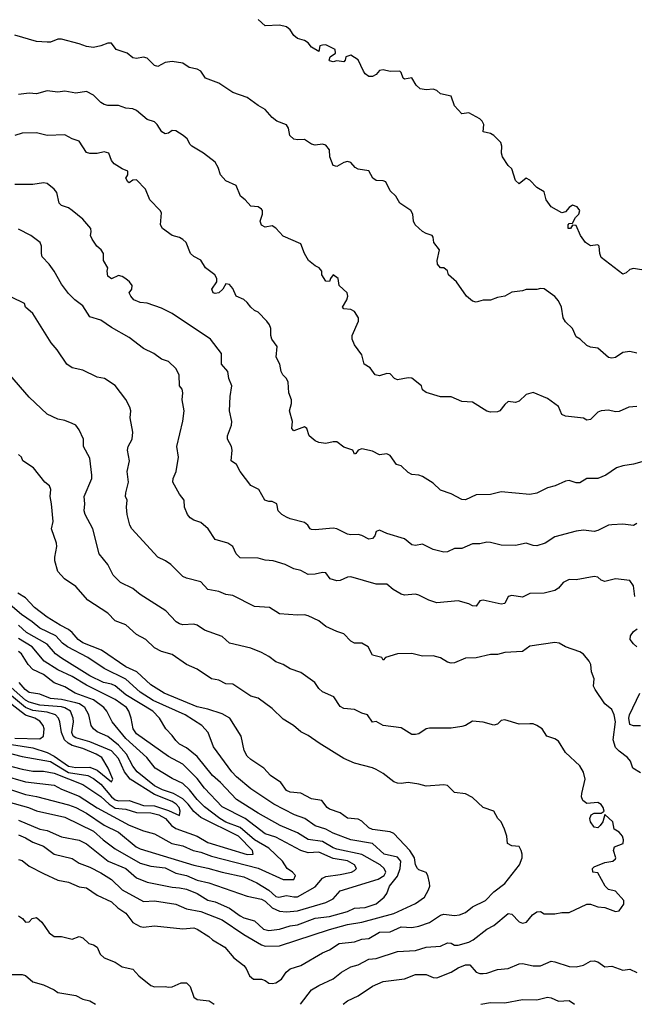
# Model space of a CAD drawing. Header units: metres. Extents: x -51132 to -49532, y -231222 to -229437.
# Tile 70 of 256: x -50404 to -50318, y -231222 to -231084. Entities that reach past the tile are written whole.
import ezdxf

# ---------------------------------------------------------------- set-up
doc = ezdxf.new("R2010")
doc.units = ezdxf.units.M
doc.layers.add('CONTOUR_INDEX', color=1, linetype='Continuous')
doc.layers.add('CONTOUR_INTER', color=3, linetype='Continuous')

msp = doc.modelspace()

# ---------------------------------------------------------------- linework, layer by layer
at = {"layer": 'CONTOUR_INDEX'}
for points, elevation in [([(-50317.08, -231145.81), (-50318.58, -231146.25), (-50320.08, -231146.47), (-50320.96, -231146.76), (-50322.44, -231147.76), (-50323.58, -231148.23), (-50325.08, -231148.22), (-50326.08, -231148.83), (-50326.58, -231148.85), (-50327.58, -231148.52), (-50328.08, -231148.61), (-50329.51, -231149.26), (-50330.58, -231149.56), (-50332.08, -231150.29), (-50333.08, -231150.46), (-50337.08, -231150.12), (-50338.58, -231150.49), (-50340.58, -231150.52), (-50342.08, -231151.2), (-50342.58, -231151.16), (-50344.08, -231150.38), (-50345.58, -231149.85), (-50346.58, -231148.87), (-50348.08, -231147.98), (-50348.58, -231147.79), (-50349.58, -231147.66), (-50350.08, -231147.42), (-50351.08, -231146.48), (-50351.73, -231146.26), (-50352.58, -231145.04), (-50353.08, -231144.8), (-50354.08, -231144.93), (-50355.08, -231144.43), (-50356.58, -231144.07), (-50357.07, -231144.26), (-50357.42, -231144.76), (-50357.58, -231144.82), (-50357.83, -231144.26), (-50359.08, -231143.87), (-50360.08, -231143.09), (-50360.58, -231143.1), (-50361.58, -231143.36), (-50362.58, -231143.22), (-50363.08, -231142.98), (-50363.94, -231142.26), (-50364.26, -231141.26), (-50364.58, -231141), (-50366.08, -231141.57), (-50366.36, -231141.26), (-50366.27, -231140.26), (-50366.67, -231138.76), (-50366.38, -231137.76), (-50366.38, -231137.26), (-50366.77, -231136.26), (-50366.87, -231134.76), (-50367.08, -231134.26), (-50367.59, -231133.76), (-50367.85, -231133.26), (-50368.02, -231132.26), (-50368.56, -231131.26), (-50368.42, -231129.76), (-50369.14, -231128.76), (-50369.28, -231128.26), (-50369.29, -231127.26), (-50369.46, -231126.76), (-50369.85, -231126.26), (-50371.08, -231124.97), (-50371.58, -231124.73), (-50372.08, -231124.27), (-50372.58, -231123.62), (-50373.08, -231123.23), (-50374.12, -231122.76), (-50374.58, -231121.68), (-50375.08, -231121.09), (-50375.58, -231121.01), (-50376, -231121.76), (-50376.58, -231122.29), (-50377.08, -231122.38), (-50377.34, -231122.26), (-50377.52, -231121.76), (-50376.84, -231120.76), (-50376.85, -231120.26), (-50377.11, -231119.76), (-50378.41, -231118.76), (-50379.08, -231117.73), (-50380.08, -231117.19), (-50380.51, -231116.76), (-50381.13, -231115.26), (-50381.58, -231114.81), (-50382.08, -231114.53), (-50383.08, -231114.27), (-50384.44, -231113.26), (-50384.74, -231112.76), (-50384.58, -231111.1), (-50384.76, -231110.76), (-50386.22, -231109.26), (-50386.8, -231107.76), (-50388.08, -231106.47), (-50388.58, -231106.5), (-50389.08, -231106.89), (-50389.28, -231106.76), (-50389.59, -231106.26), (-50389.27, -231105.76), (-50389.31, -231105.26), (-50390.08, -231104.96), (-50391.18, -231104.26), (-50391.59, -231103.76), (-50391.95, -231102.76), (-50392.58, -231102.58), (-50393.58, -231102.79), (-50394.58, -231102.79), (-50395.08, -231102.64), (-50396.08, -231101.06), (-50397.08, -231100.73), (-50398.08, -231100.17), (-50400.58, -231100.3), (-50402.08, -231099.89), (-50404.08, -231099.96), (-50405.08, -231100.26)], 80), ([(-50404.58, -231201.5), (-50404.08, -231201.63), (-50403.08, -231202.45), (-50401.08, -231203.47), (-50399.08, -231204.4), (-50397.58, -231204.7), (-50396.08, -231205.33), (-50395.08, -231205.47), (-50393.58, -231206.51), (-50391.58, -231207.41), (-50390.7, -231208.26), (-50389.58, -231209.02), (-50388.58, -231210.34), (-50387.58, -231210.88), (-50387.08, -231210.96), (-50385.58, -231210.78), (-50381.58, -231211.22), (-50380.08, -231211.06), (-50379.58, -231211.23), (-50377.97, -231212.26), (-50377.45, -231212.76), (-50375.73, -231213.76), (-50374.48, -231215.26), (-50373.08, -231216.32), (-50372.72, -231216.76), (-50372.25, -231217.76), (-50371.71, -231218.26), (-50370.58, -231218.23), (-50370.08, -231218.41), (-50369.58, -231218.78), (-50369.08, -231218.86), (-50368.58, -231218.74), (-50367.78, -231218.26), (-50367.15, -231217.26), (-50366.58, -231216.82), (-50365.08, -231216.32), (-50362.08, -231214.55), (-50361.08, -231214.14), (-50359.75, -231213.26), (-50357.58, -231213.03), (-50356.58, -231212.66), (-50355.58, -231212.57), (-50354.08, -231211.68), (-50352.58, -231211.62), (-50351.08, -231210.94), (-50349.58, -231211), (-50348.58, -231210.85), (-50347.08, -231210.33), (-50345.58, -231209.28), (-50345.08, -231209.14), (-50343.58, -231209.35), (-50342.88, -231209.26), (-50342.08, -231208.93), (-50341.08, -231208.13), (-50339.27, -231207.26), (-50338.08, -231206.05), (-50336.58, -231204.88), (-50334.51, -231202.26), (-50334.15, -231201.26), (-50334.16, -231200.76), (-50334.26, -231200.26), (-50334.58, -231199.69), (-50335.58, -231199.61), (-50336.21, -231199.26), (-50336.3, -231198.26), (-50336.59, -231197.26), (-50337.08, -231196.26), (-50337.52, -231195.76), (-50338.08, -231194.76), (-50339.58, -231194.24), (-50341.08, -231192.84), (-50342.08, -231192.34), (-50343.58, -231192.15), (-50344.58, -231191.18), (-50345.08, -231191.08), (-50347.58, -231191.24), (-50348.58, -231190.96), (-50350.08, -231190.75), (-50351.08, -231190.9), (-50351.58, -231190.84), (-50352.08, -231190.63), (-50353.58, -231189.5), (-50354.58, -231188.92), (-50355.08, -231188.69), (-50357.58, -231188.06), (-50359.08, -231187.37), (-50362.51, -231185.26), (-50364.08, -231184.15), (-50365.08, -231183.68), (-50366.1, -231182.76), (-50367.58, -231181.9), (-50369.08, -231180.38), (-50371.08, -231178.97), (-50372.08, -231178.65), (-50374.58, -231177.01), (-50375.58, -231176.95), (-50376.58, -231176.44), (-50377.58, -231176.24), (-50379.58, -231174.91), (-50381.08, -231174.23), (-50383.08, -231172.84), (-50384.58, -231172.43), (-50385.58, -231171.92), (-50386.78, -231170.76), (-50388.08, -231170.06), (-50389.58, -231168.68), (-50391.08, -231168.12), (-50392.08, -231167.07), (-50394.9, -231165.26), (-50396.58, -231163.35), (-50398.15, -231162.26), (-50399.08, -231161.26), (-50399.48, -231159.76), (-50399.51, -231159.26), (-50399.22, -231157.76), (-50399.27, -231157.26), (-50399.94, -231155.26), (-50399.74, -231154.26), (-50399.96, -231151.76), (-50400.16, -231150.76), (-50400.04, -231149.76), (-50400.22, -231149.26), (-50400.9, -231148.76), (-50402.46, -231146.76), (-50403.96, -231145.76), (-50404.16, -231145.26), (-50404.58, -231144.86)], 75), ([(-50410.08, -231188.81), (-50403.58, -231190.65), (-50399.58, -231191.14), (-50398.58, -231191.67), (-50396.08, -231192.65), (-50393.58, -231194.3), (-50389.08, -231196.73), (-50387.08, -231197.5), (-50385.58, -231197.91), (-50383.12, -231199.26), (-50381.58, -231199.6), (-50380.15, -231200.26), (-50379.08, -231200.5), (-50377.58, -231201.05), (-50371.08, -231202.72), (-50367.58, -231204.3), (-50366.08, -231204.29), (-50365.83, -231203.76), (-50366.25, -231203.26), (-50367, -231202.76), (-50367.68, -231201.76), (-50369.58, -231199.93), (-50371.58, -231198.78), (-50373.58, -231197.02), (-50375.58, -231196.27), (-50376.41, -231195.76), (-50378.58, -231194.14), (-50379.58, -231193.11), (-50380.65, -231191.76), (-50381.58, -231190.9), (-50383.08, -231190.17), (-50385.45, -231188.76), (-50386.63, -231187.26), (-50389.58, -231184.6), (-50391.49, -231182.26), (-50392.24, -231180.76), (-50392.64, -231180.26), (-50394.08, -231179.18), (-50396.65, -231178.26), (-50398.08, -231177.36), (-50399.58, -231176.8), (-50401.08, -231175.64), (-50402.58, -231174.94), (-50403.24, -231174.26), (-50404.18, -231172.76), (-50404.58, -231172.41)], 70)]:
    msp.add_lwpolyline(points, dxfattribs=dict(at, elevation=elevation))
at = {"layer": 'CONTOUR_INTER'}
for points, elevation in [([(-50316.58, -231119.21), (-50318.58, -231118.87), (-50319.08, -231119.03), (-50319.58, -231119.5), (-50320.08, -231119.66), (-50323.08, -231117.35), (-50323.3, -231116.76), (-50323.39, -231115.76), (-50323.58, -231115.57), (-50324.58, -231115.7), (-50325.28, -231115.26), (-50325.99, -231114.26), (-50326.58, -231112.86), (-50327.08, -231112.81), (-50327.4, -231113.26), (-50327.72, -231113.26), (-50327.71, -231112.76), (-50327.58, -231112.6), (-50327.08, -231112.53), (-50326.69, -231111.76), (-50326.2, -231111.26), (-50326.08, -231110.76), (-50326.44, -231110.26), (-50327.08, -231110.04), (-50327.58, -231110.35), (-50328.08, -231110.94), (-50328.58, -231111.11), (-50330.08, -231110.24), (-50330.76, -231109.26), (-50331.08, -231108.14), (-50332.08, -231107.57), (-50333.08, -231106.51), (-50333.58, -231106.25), (-50334.58, -231107.02), (-50335.08, -231106.59), (-50335.58, -231104.92), (-50336.08, -231104.45), (-50336.89, -231103.26), (-50337.02, -231102.76), (-50336.98, -231101.76), (-50337.13, -231101.26), (-50338.09, -231100.26), (-50338.58, -231100), (-50339.58, -231099.78), (-50339.48, -231098.76), (-50339.74, -231098.26), (-50340.08, -231097.95), (-50341.58, -231097.09), (-50342.58, -231097.25), (-50343.58, -231096.12), (-50344.09, -231094.76), (-50345.58, -231094.44), (-50346.08, -231093.99), (-50346.58, -231093.8), (-50347.58, -231093.89), (-50348.39, -231093.76), (-50348.95, -231093.26), (-50349.58, -231092.2), (-50350.58, -231092.38), (-50350.77, -231092.26), (-50351.08, -231091.46), (-50351.27, -231091.26), (-50352.58, -231091.35), (-50353.58, -231091.11), (-50354.08, -231091.21), (-50354.58, -231091.76), (-50355.08, -231092.03), (-50355.58, -231092.01), (-50356.08, -231091.64), (-50356.35, -231091.26), (-50357.08, -231089.7), (-50358.08, -231089.06), (-50358.79, -231089.26), (-50358.89, -231089.76), (-50359.08, -231089.97), (-50360.08, -231089.84), (-50360.58, -231089.97), (-50361.08, -231089.84), (-50361.15, -231089.76), (-50360.98, -231089.26), (-50360.25, -231088.76), (-50360.27, -231088.26), (-50361.58, -231087.62), (-50362.08, -231087.63), (-50362.43, -231087.76), (-50362.58, -231088.53), (-50363.58, -231087.92), (-50364.08, -231087.34), (-50364.58, -231087), (-50365.58, -231086.71), (-50366.08, -231086.3), (-50366.58, -231085.51), (-50367.08, -231085.09), (-50368.08, -231084.86), (-50370.08, -231084.95), (-50371.08, -231084.04)], 83), ([(-50318.08, -231130.71), (-50319.08, -231130.49), (-50320.08, -231130.62), (-50321.08, -231131.3), (-50321.58, -231131.4), (-50322.08, -231131.32), (-50323.58, -231130.02), (-50324.58, -231129.87), (-50325.08, -231129.66), (-50326.02, -231128.76), (-50326.58, -231128.41), (-50327.08, -231127.26), (-50328.08, -231126.31), (-50328.42, -231125.76), (-50328.63, -231124.26), (-50329.08, -231123.38), (-50329.58, -231122.79), (-50331.08, -231121.73), (-50331.58, -231121.67), (-50332.08, -231121.81), (-50333.58, -231121.83), (-50334.08, -231122), (-50335.58, -231122.19), (-50336.58, -231122.73), (-50337.58, -231122.91), (-50338.58, -231123.29), (-50339.58, -231123.32), (-50340.58, -231123.58), (-50341.08, -231123.42), (-50341.91, -231122.76), (-50343.34, -231120.76), (-50344.44, -231119.76), (-50344.58, -231119.21), (-50345.08, -231118.79), (-50345.58, -231118.78), (-50345.98, -231118.26), (-50346.03, -231117.76), (-50345.69, -231116.26), (-50346.48, -231115.26), (-50346.58, -231114.47), (-50346.73, -231114.26), (-50347.58, -231114), (-50348.08, -231113.68), (-50349.1, -231112.76), (-50349.34, -231112.26), (-50349.45, -231111.26), (-50349.69, -231110.76), (-50351.25, -231109.76), (-50351.83, -231108.76), (-50352.58, -231108), (-50353.19, -231106.76), (-50353.58, -231106.6), (-50354.58, -231106.56), (-50355.03, -231106.26), (-50355.58, -231105.2), (-50357.08, -231104.99), (-50357.5, -231104.76), (-50358.08, -231104.07), (-50358.58, -231103.91), (-50359.08, -231104.04), (-50360.08, -231104.6), (-50360.58, -231104.47), (-50361.05, -231103.26), (-50361.07, -231102.26), (-50361.58, -231101.62), (-50362.08, -231101.47), (-50363.08, -231101.64), (-50363.58, -231101.5), (-50364.58, -231100.82), (-50365.58, -231100.9), (-50366.08, -231100.78), (-50366.63, -231100.26), (-50366.82, -231099.26), (-50367.08, -231098.8), (-50368.46, -231098.26), (-50369.11, -231097.76), (-50370.08, -231096.65), (-50371.08, -231096.08), (-50372.58, -231094.97), (-50374.58, -231094.26), (-50376.58, -231092.98), (-50378.42, -231092.26), (-50379.07, -231091.26), (-50379.58, -231090.99), (-50380.7, -231090.76), (-50381.58, -231090.16), (-50383.08, -231089.95), (-50384.08, -231090.09), (-50385.08, -231090.65), (-50385.58, -231090.51), (-50386.58, -231089.48), (-50387.08, -231089.33), (-50388.08, -231089.49), (-50388.58, -231089.4), (-50389.38, -231088.76), (-50390.94, -231088.26), (-50391.58, -231087.39), (-50392.08, -231087.35), (-50393.08, -231087.75), (-50394.08, -231087.95), (-50395.08, -231087.83), (-50396.08, -231087.45), (-50398.58, -231086.81), (-50399.08, -231086.83), (-50400.08, -231087.21), (-50400.58, -231087.25), (-50402.08, -231087.14), (-50405.08, -231086.24)], 82), ([(-50318.08, -231138.16), (-50319.21, -231138.26), (-50320.58, -231138.87), (-50321.08, -231138.92), (-50322.08, -231138.7), (-50323.08, -231138.77), (-50323.58, -231138.98), (-50324.58, -231139.97), (-50325.08, -231140.08), (-50325.58, -231139.81), (-50328.08, -231139.54), (-50328.58, -231139.29), (-50329.08, -231138.18), (-50330.58, -231137.05), (-50332.58, -231136.2), (-50333.58, -231136.5), (-50334.58, -231137.42), (-50335.08, -231137.6), (-50336.08, -231137.46), (-50336.58, -231137.87), (-50337.25, -231138.76), (-50337.58, -231138.93), (-50338.58, -231138.95), (-50339.08, -231138.81), (-50341.08, -231137.57), (-50342.58, -231137.46), (-50344.08, -231136.84), (-50345.58, -231136.84), (-50347.58, -231136.2), (-50348.08, -231135.84), (-50348.22, -231135.26), (-50349.58, -231134.22), (-50350.08, -231134.18), (-50351.58, -231134.45), (-50351.99, -231134.26), (-50352.58, -231133.61), (-50353.08, -231133.57), (-50354.08, -231133.88), (-50354.72, -231133.76), (-50355.4, -231132.76), (-50356.23, -231132.26), (-50356.58, -231130.94), (-50357.58, -231129.54), (-50357.91, -231128.76), (-50357.9, -231128.26), (-50357.04, -231126.26), (-50357.05, -231125.76), (-50357.58, -231124.91), (-50358.08, -231124.62), (-50359.08, -231124.52), (-50359.28, -231124.26), (-50358.66, -231123.26), (-50358.51, -231122.76), (-50358.62, -231122.26), (-50359.72, -231121.26), (-50359.89, -231120.26), (-50360.58, -231119.77), (-50360.94, -231120.26), (-50361.08, -231120.71), (-50361.58, -231120.65), (-50362.14, -231119.76), (-50362.15, -231119.26), (-50362.55, -231118.76), (-50363.08, -231118.5), (-50364.01, -231117.76), (-50364.58, -231116.76), (-50365.08, -231115.44), (-50367.58, -231114.36), (-50368.58, -231113.22), (-50369.08, -231112.92), (-50370.08, -231113.08), (-50370.58, -231112.83), (-50370.76, -231112.26), (-50370.47, -231111.26), (-50370.46, -231110.76), (-50370.58, -231110.6), (-50371.08, -231110.23), (-50372.08, -231110.18), (-50372.88, -231109.26), (-50373.51, -231108.76), (-50374.12, -231107.26), (-50375.58, -231106.61), (-50376.31, -231105.76), (-50376.65, -231104.76), (-50377.08, -231104.01), (-50378.72, -231102.76), (-50380.33, -231101.76), (-50380.58, -231101.53), (-50380.99, -231100.76), (-50381.53, -231100.26), (-50382.58, -231099.62), (-50383.08, -231099.6), (-50383.58, -231099.96), (-50384.08, -231100.06), (-50384.55, -231099.76), (-50385.17, -231098.76), (-50385.58, -231098.39), (-50386.58, -231098.05), (-50388.08, -231096.79), (-50388.58, -231096.53), (-50389.58, -231096.45), (-50390.58, -231096.09), (-50392.08, -231096.06), (-50392.58, -231095.94), (-50393.08, -231095.68), (-50394.08, -231094.62), (-50395.08, -231094.11), (-50396.58, -231094.37), (-50398.08, -231094.07), (-50399.08, -231094.21), (-50400.58, -231094.04), (-50402.08, -231094.46), (-50403.08, -231094.36), (-50404.58, -231094.54)], 81), ([(-50318.08, -231154.54), (-50318.58, -231154.79), (-50320.08, -231154.64), (-50321.58, -231154.7), (-50322.08, -231154.78), (-50323.58, -231155.53), (-50324.08, -231155.64), (-50325.58, -231155.46), (-50326.58, -231155.58), (-50329.58, -231156.4), (-50330.91, -231157.26), (-50332.08, -231157.64), (-50332.58, -231157.62), (-50333.58, -231157.29), (-50335.08, -231157.62), (-50337.08, -231157.58), (-50338.58, -231157.17), (-50339.08, -231157.16), (-50340.08, -231157.37), (-50341.08, -231157.37), (-50342.58, -231158.04), (-50343.58, -231158.01), (-50344.58, -231158.49), (-50345.08, -231158.54), (-50346.58, -231158.16), (-50348.08, -231157.43), (-50349.08, -231157.61), (-50349.58, -231157.5), (-50350.58, -231156.68), (-50353.08, -231155.95), (-50354.08, -231155.46), (-50354.58, -231155.67), (-50354.73, -231156.26), (-50355.08, -231156.61), (-50355.58, -231156.71), (-50356.58, -231156.19), (-50357.08, -231156.05), (-50358.08, -231156.11), (-50358.58, -231156), (-50360.08, -231155.29), (-50360.58, -231155.17), (-50363.08, -231155.42), (-50363.58, -231155.37), (-50363.81, -231155.26), (-50364.1, -231154.76), (-50364.58, -231154.41), (-50366.58, -231153.9), (-50367.08, -231153.64), (-50367.73, -231153.26), (-50368.25, -231152.76), (-50368.47, -231151.76), (-50369.08, -231151.46), (-50369.58, -231151.45), (-50370.13, -231151.26), (-50370.96, -231149.76), (-50372.08, -231149.21), (-50373.56, -231147.26), (-50374.08, -231146.28), (-50374.82, -231145.76), (-50374.7, -231144.26), (-50374.79, -231143.76), (-50375.33, -231142.76), (-50375.33, -231142.26), (-50374.81, -231140.76), (-50374.76, -231140.26), (-50375.06, -231138.76), (-50374.97, -231136.76), (-50374.76, -231135.26), (-50375.14, -231134.26), (-50375.3, -231133.26), (-50376.17, -231132.26), (-50376.2, -231130.76), (-50377.74, -231128.76), (-50383.08, -231125.15), (-50384.58, -231124.41), (-50386.58, -231123.74), (-50387.58, -231123.65), (-50388.44, -231123.26), (-50388.88, -231122.76), (-50389.08, -231122.26), (-50388.75, -231121.76), (-50388.69, -231121.26), (-50389.05, -231120.76), (-50389.58, -231120.31), (-50390.08, -231120), (-50390.58, -231119.87), (-50391.58, -231120.32), (-50392.08, -231119.95), (-50392.2, -231119.26), (-50392.09, -231118.76), (-50392.67, -231117.76), (-50392.68, -231116.76), (-50393.02, -231116.26), (-50393.64, -231115.76), (-50394.28, -231114.76), (-50394.49, -231114.26), (-50394.4, -231113.76), (-50394.47, -231113.26), (-50395.58, -231111.97), (-50397.08, -231110.76), (-50397.58, -231110.37), (-50398.58, -231110.07), (-50398.9, -231109.76), (-50399.23, -231108.26), (-50399.58, -231107.76), (-50400.58, -231107), (-50401.08, -231106.88), (-50402.58, -231107.13), (-50405.08, -231107.13)], 79), ([(-50318.39, -231164.76), (-50318.57, -231163.26), (-50319.08, -231162.51), (-50321.08, -231162.25), (-50322.58, -231162.64), (-50323.08, -231162.46), (-50323.58, -231162.05), (-50324.08, -231161.93), (-50326.58, -231162.41), (-50327.58, -231162.36), (-50328.42, -231162.76), (-50329.08, -231163.55), (-50329.58, -231163.88), (-50331.08, -231164.26), (-50333.08, -231164.31), (-50334.08, -231164.81), (-50335.58, -231164.62), (-50336.08, -231164.72), (-50336.58, -231165.72), (-50337.08, -231165.82), (-50339.58, -231165.26), (-50340.08, -231165.32), (-50340.58, -231166.07), (-50341.08, -231166.04), (-50341.6, -231165.76), (-50343.08, -231165.32), (-50346.08, -231165.61), (-50347.2, -231165.26), (-50348.58, -231164.56), (-50349.08, -231164.43), (-50350.58, -231164.55), (-50351.08, -231164.42), (-50352.19, -231163.76), (-50353.08, -231163.02), (-50354.58, -231162.99), (-50358.08, -231161.99), (-50358.58, -231162.04), (-50359.58, -231162.49), (-50360.08, -231162.54), (-50360.97, -231162.26), (-50361.58, -231161.41), (-50362.08, -231161.36), (-50363.08, -231161.63), (-50364.08, -231161.64), (-50365.08, -231161.1), (-50366.08, -231160.86), (-50367.27, -231160.26), (-50368.95, -231159.76), (-50370.08, -231159.68), (-50371.08, -231159.38), (-50373.58, -231159.34), (-50374.13, -231158.76), (-50374.6, -231157.76), (-50375.31, -231157.26), (-50377.08, -231156.78), (-50378.07, -231155.26), (-50379.08, -231154.39), (-50380.08, -231154.05), (-50380.58, -231153.73), (-50380.93, -231153.26), (-50381.34, -231152.26), (-50381.43, -231151.26), (-50382.08, -231150.42), (-50382.99, -231148.76), (-50382.97, -231148.26), (-50382.55, -231147.26), (-50382.18, -231145.26), (-50382.42, -231143.76), (-50381.58, -231140.24), (-50381.4, -231138.76), (-50381.67, -231137.26), (-50381.6, -231136.26), (-50381.7, -231135.76), (-50382.06, -231135.26), (-50382.11, -231133.76), (-50382.58, -231132.85), (-50383.58, -231131.88), (-50384.58, -231131.55), (-50385.67, -231130.76), (-50387.08, -231130.05), (-50389.08, -231128.51), (-50391.58, -231127.14), (-50393.08, -231126.12), (-50394.58, -231125.62), (-50395.58, -231124.08), (-50396.69, -231123.26), (-50397.58, -231122.37), (-50398.58, -231121.08), (-50399.57, -231119.26), (-50400.29, -231118.26), (-50401.27, -231117.26), (-50401.38, -231116.76), (-50401.34, -231115.76), (-50401.56, -231115.26), (-50402.85, -231114.26), (-50404.58, -231113.39)], 78), ([(-50317.58, -231189.41), (-50318.65, -231188.76), (-50319.01, -231187.76), (-50319.4, -231187.26), (-50320.58, -231186.38), (-50321.08, -231185.85), (-50321.39, -231184.76), (-50321.1, -231182.26), (-50321.26, -231181.26), (-50321.58, -231180.55), (-50322.6, -231179.76), (-50323.95, -231177.76), (-50324.14, -231177.26), (-50324.07, -231176.26), (-50324.44, -231175.26), (-50324.54, -231174.26), (-50324.79, -231173.76), (-50325.58, -231172.8), (-50326.08, -231172.46), (-50328.08, -231171.78), (-50328.98, -231171.26), (-50329.58, -231171.19), (-50333.08, -231171.67), (-50334.08, -231172.43), (-50336.58, -231172.55), (-50337.58, -231172.87), (-50338.58, -231172.85), (-50340.58, -231173.31), (-50342.08, -231173.37), (-50343.58, -231174.02), (-50344.08, -231174.07), (-50344.58, -231173.92), (-50345.58, -231173.32), (-50346.58, -231173.02), (-50348.08, -231173.09), (-50349.58, -231172.73), (-50351.58, -231172.76), (-50353.26, -231173.26), (-50353.58, -231173.64), (-50353.75, -231173.26), (-50355.08, -231172.93), (-50355.67, -231171.76), (-50356.58, -231171.27), (-50357.58, -231171.24), (-50358.08, -231170.97), (-50359.08, -231169.96), (-50360.08, -231169.63), (-50361.58, -231168.91), (-50362.58, -231168.12), (-50364.08, -231167.43), (-50364.58, -231167.31), (-50365.58, -231167.37), (-50368.08, -231167.18), (-50369.48, -231166.26), (-50371.58, -231166.14), (-50374.58, -231164.58), (-50375.58, -231164.44), (-50376.58, -231164.04), (-50378.08, -231163.78), (-50379.08, -231162.68), (-50381.08, -231162.18), (-50381.58, -231161.92), (-50383.28, -231160.26), (-50384.02, -231159.76), (-50385.1, -231159.26), (-50388.71, -231155.26), (-50389.01, -231154.76), (-50389.36, -231153.26), (-50389.47, -231152.26), (-50389.4, -231151.26), (-50389.6, -231150.76), (-50389.59, -231150.26), (-50389.18, -231148.76), (-50389.36, -231147.26), (-50389.04, -231145.76), (-50389.35, -231144.26), (-50389.25, -231143.76), (-50388.69, -231142.76), (-50388.59, -231141.76), (-50388.95, -231139.76), (-50388.87, -231138.76), (-50388.99, -231138.26), (-50389.58, -231137.21), (-50391.08, -231135.22), (-50392.57, -231134.26), (-50393.58, -231134.09), (-50395.58, -231133.07), (-50397.08, -231132.76), (-50397.83, -231132.26), (-50399.17, -231130.26), (-50400, -231129.26), (-50402.58, -231125.15), (-50403.61, -231124.26), (-50403.74, -231123.76), (-50405.58, -231122.89)], 77), ([(-50365.13, -231221.76), (-50363.58, -231219.73), (-50362.58, -231219.13), (-50360.58, -231218.22), (-50359.4, -231217.26), (-50358.08, -231216.5), (-50357.08, -231216.23), (-50355.58, -231215.47), (-50354.58, -231215.34), (-50351.58, -231214.38), (-50349.08, -231214.24), (-50347.58, -231213.76), (-50345.58, -231213.61), (-50344.58, -231213.18), (-50344.08, -231213.22), (-50343.58, -231213.47), (-50343.08, -231213.49), (-50341.58, -231213.05), (-50340.97, -231212.76), (-50339.08, -231211.26), (-50338.08, -231210.73), (-50336.08, -231209.07), (-50335.58, -231209.15), (-50334.58, -231210.25), (-50334.08, -231210.42), (-50333.53, -231210.26), (-50332.7, -231209.26), (-50332.08, -231208.85), (-50331.58, -231208.8), (-50331.08, -231209.09), (-50329.58, -231209.13), (-50328.58, -231208.9), (-50327.58, -231208.93), (-50325.08, -231207.75), (-50324.58, -231207.78), (-50323.58, -231208.14), (-50322.58, -231208.21), (-50321.08, -231208.76), (-50320.58, -231208.68), (-50319.9, -231207.76), (-50319.92, -231207.26), (-50321.08, -231205.95), (-50322.08, -231205.72), (-50322.55, -231205.26), (-50323.58, -231203.39), (-50324.25, -231203.26), (-50324.32, -231202.76), (-50324.08, -231202.52), (-50322.58, -231201.94), (-50321.44, -231201.76), (-50321.08, -231201.41), (-50321.03, -231201.26), (-50321.35, -231200.26), (-50321.22, -231199.76), (-50320.01, -231199.26), (-50319.99, -231198.76), (-50320.13, -231198.26), (-50320.58, -231197.67), (-50321.25, -231197.26), (-50321.48, -231196.26), (-50322.58, -231195.23), (-50322.87, -231196.26), (-50323.25, -231196.76), (-50323.58, -231197.09), (-50324.08, -231197.01), (-50324.59, -231196.26), (-50324.67, -231195.76), (-50324.47, -231195.26), (-50324.08, -231195.04), (-50323.08, -231195.03), (-50322.65, -231194.76), (-50322.79, -231194.26), (-50323.08, -231193.83), (-50323.58, -231193.53), (-50325.08, -231193.67), (-50325.67, -231193.26), (-50325.83, -231192.76), (-50325.79, -231192.26), (-50325.34, -231190.26), (-50325.58, -231189.31), (-50326.08, -231188.4), (-50328.08, -231186.54), (-50329.08, -231184.98), (-50329.58, -231184.63), (-50330.7, -231184.26), (-50331.34, -231183.26), (-50332.08, -231182.77), (-50332.58, -231182.56), (-50333.08, -231182.52), (-50334.58, -231182.59), (-50336.58, -231181.97), (-50337.08, -231182.07), (-50337.58, -231182.59), (-50338.08, -231182.72), (-50339.58, -231182.32), (-50341.08, -231182.18), (-50342.08, -231182.78), (-50342.58, -231182.93), (-50344.08, -231183.16), (-50347.08, -231183.14), (-50347.58, -231183.25), (-50348.58, -231183.96), (-50349.08, -231184.05), (-50349.58, -231184.01), (-50351.08, -231183.11), (-50353.58, -231182.78), (-50354.58, -231182.22), (-50355.08, -231182.31), (-50355.79, -231181.26), (-50356.58, -231181.04), (-50357.58, -231180.56), (-50359.08, -231180.4), (-50359.58, -231180.13), (-50360.5, -231178.76), (-50362.08, -231178.07), (-50362.58, -231177.62), (-50363.15, -231176.76), (-50365.08, -231175.38), (-50366.58, -231174.86), (-50367.58, -231174.24), (-50368.58, -231173.88), (-50369.58, -231173.11), (-50370.58, -231172.55), (-50372.08, -231171.95), (-50375.08, -231171.28), (-50376.08, -231170.32), (-50378.58, -231169.46), (-50379.58, -231168.73), (-50380.08, -231168.62), (-50381.58, -231168.69), (-50382.08, -231168.55), (-50382.54, -231168.26), (-50383.99, -231166.76), (-50387.58, -231164.46), (-50388.58, -231163.6), (-50390.31, -231162.76), (-50391.33, -231161.76), (-50392.07, -231160.26), (-50393.29, -231158.76), (-50394.2, -231155.26), (-50395.27, -231153.26), (-50395.4, -231152.76), (-50395.3, -231151.76), (-50395.4, -231150.76), (-50394.34, -231148.26), (-50394.31, -231147.76), (-50394.58, -231145.41), (-50395.51, -231143.76), (-50395.48, -231142.76), (-50396.08, -231141.43), (-50396.58, -231140.79), (-50397.08, -231140.53), (-50398.08, -231140.11), (-50399.08, -231139.94), (-50400.58, -231139.25), (-50403.08, -231136.88), (-50405.78, -231133.76)], 76), ([(-50404.58, -231196.02), (-50401.58, -231197.27), (-50400.58, -231197.44), (-50398.58, -231198.36), (-50396.08, -231198.82), (-50395.08, -231199.33), (-50392.04, -231201.76), (-50389.58, -231202.76), (-50388.08, -231204.09), (-50386.58, -231204.68), (-50383.08, -231205.4), (-50382.08, -231205.45), (-50381.08, -231205.66), (-50379.58, -231206.28), (-50378.08, -231207.18), (-50377.08, -231207.41), (-50375.08, -231208.31), (-50373.58, -231209.41), (-50373.08, -231209.69), (-50371.58, -231210.08), (-50370.32, -231211.26), (-50369.58, -231211.46), (-50368.08, -231211.27), (-50366.58, -231210.79), (-50365.58, -231210.66), (-50363.08, -231209.73), (-50361.08, -231209.5), (-50358.58, -231208.79), (-50357.58, -231208.32), (-50356.08, -231208.2), (-50354.58, -231207.69), (-50353.42, -231206.76), (-50353.08, -231206.26), (-50352.69, -231205.26), (-50351.58, -231203.83), (-50351.18, -231202.76), (-50351.11, -231201.76), (-50351.58, -231201.17), (-50353.44, -231200.76), (-50355.08, -231199.27), (-50358.08, -231198.76), (-50360.58, -231197.84), (-50361.58, -231197.28), (-50363.08, -231196.82), (-50364.54, -231195.76), (-50365.98, -231195.26), (-50368.85, -231193.76), (-50372.08, -231191.63), (-50374.08, -231189.96), (-50374.73, -231189.26), (-50377.3, -231185.76), (-50378.05, -231183.76), (-50378.94, -231182.76), (-50381.26, -231181.26), (-50385.73, -231179.26), (-50387.58, -231178.1), (-50389.58, -231176.3), (-50392.58, -231174.79), (-50394.86, -231173.26), (-50397.74, -231171.76), (-50398.42, -231171.26), (-50399.38, -231170.26), (-50401.58, -231169.15), (-50402.65, -231168.26), (-50404.14, -231167.26), (-50407.7, -231164.26)], 73), ([(-50404.58, -231198.04), (-50403.58, -231198.48), (-50402.58, -231199.11), (-50401.08, -231199.63), (-50399.58, -231200.77), (-50397.08, -231201.39), (-50396.08, -231202.03), (-50394.58, -231202.59), (-50393.08, -231203.37), (-50391.58, -231204.32), (-50390.08, -231205.73), (-50387.08, -231207.38), (-50385.58, -231207.29), (-50384.08, -231207.52), (-50382.58, -231207.78), (-50381.08, -231208.4), (-50379.08, -231208.77), (-50376.08, -231209.95), (-50373.08, -231212.02), (-50370.58, -231213.45), (-50370.08, -231213.62), (-50368.08, -231213.59), (-50361.08, -231211.28), (-50358.58, -231210.59), (-50356.58, -231210.26), (-50352.08, -231209.05), (-50349.08, -231207.65), (-50347.78, -231206.76), (-50347.22, -231205.76), (-50347.07, -231205.26), (-50347.1, -231204.76), (-50347.33, -231203.76), (-50347.58, -231203.35), (-50348.58, -231202.95), (-50348.79, -231202.76), (-50349.06, -231202.26), (-50349.18, -231201.26), (-50349.83, -231200.26), (-50352.08, -231197.89), (-50352.58, -231197.66), (-50355.08, -231197.33), (-50355.58, -231197.08), (-50356.58, -231196.15), (-50357.08, -231195.88), (-50358.58, -231195.73), (-50359.58, -231194.99), (-50361.08, -231194.46), (-50361.43, -231194.26), (-50362.14, -231193.26), (-50363.58, -231193.04), (-50365.08, -231192.24), (-50366.58, -231192.1), (-50367.08, -231191.85), (-50367.9, -231190.76), (-50369.32, -231189.76), (-50370.26, -231188.76), (-50372.08, -231187.54), (-50372.58, -231187.06), (-50373.04, -231186.26), (-50373.46, -231184.26), (-50375.02, -231181.76), (-50376.08, -231181.13), (-50378.08, -231180.5), (-50379.58, -231180.17), (-50384.22, -231178.26), (-50386.08, -231177.08), (-50388.05, -231175.26), (-50389.58, -231174.59), (-50392.96, -231172.26), (-50395.58, -231171.2), (-50396.23, -231170.76), (-50397.07, -231169.76), (-50397.58, -231169.35), (-50398.76, -231168.76), (-50400.58, -231167.61), (-50402.35, -231166.26), (-50403.58, -231164.93), (-50404.65, -231164.26)], 74), ([(-50408.08, -231192.9), (-50403.18, -231194.26), (-50402.08, -231194.69), (-50398.08, -231195.59), (-50394.08, -231197.54), (-50392.74, -231198.76), (-50391.08, -231200.01), (-50387.58, -231202.02), (-50386.08, -231202.45), (-50384.08, -231202.67), (-50382.58, -231203.4), (-50381.08, -231203.77), (-50379.58, -231204.4), (-50377.97, -231204.76), (-50372.58, -231206.66), (-50370.58, -231207.05), (-50370.08, -231207.36), (-50369.08, -231208.28), (-50368.08, -231208.75), (-50367.08, -231208.81), (-50365.58, -231208.7), (-50361.58, -231207.51), (-50360.58, -231206.99), (-50359.58, -231205.91), (-50354.28, -231204.26), (-50353.43, -231203.76), (-50353.21, -231203.26), (-50353.42, -231202.76), (-50354, -231202.26), (-50356.58, -231200.83), (-50360.08, -231200.05), (-50360.58, -231199.88), (-50362.08, -231198.98), (-50364.08, -231198.71), (-50365.58, -231197.79), (-50368, -231196.76), (-50371.08, -231195.02), (-50374.08, -231193.11), (-50376.31, -231190.76), (-50377.47, -231189.76), (-50379.58, -231187.1), (-50381.08, -231185.91), (-50382.08, -231185.38), (-50382.58, -231184.87), (-50383.08, -231184.16), (-50383.99, -231183.26), (-50384.88, -231181.76), (-50385.78, -231180.76), (-50389.58, -231178.5), (-50391.08, -231177.24), (-50391.58, -231176.99), (-50392.68, -231176.76), (-50394.58, -231175.84), (-50398.58, -231173.37), (-50399.41, -231172.76), (-50400.58, -231171.4), (-50403.46, -231169.76), (-50404.58, -231168.76)], 72), ([(-50318.1, -231171.76), (-50318.58, -231171.37), (-50319.02, -231170.76), (-50318.99, -231170.26), (-50318.58, -231169.65), (-50318.07, -231169.26)], 78), ([(-50408.58, -231190.79), (-50403.58, -231192.41), (-50402.08, -231192.69), (-50397.58, -231193.89), (-50396.58, -231194.25), (-50395.08, -231195.02), (-50392.58, -231196.7), (-50390.58, -231197.69), (-50388.12, -231199.76), (-50387.58, -231200.02), (-50380.08, -231202.29), (-50378.08, -231202.7), (-50376.08, -231203.3), (-50373.08, -231203.92), (-50371.27, -231204.76), (-50369.58, -231205.8), (-50368.58, -231206.67), (-50368.15, -231206.76), (-50367.08, -231206.54), (-50366.08, -231206.75), (-50365.58, -231206.71), (-50363.08, -231205.33), (-50362.08, -231204.1), (-50361.58, -231203.88), (-50359.58, -231203.62), (-50358, -231203.26), (-50357.58, -231203.07), (-50357.29, -231202.76), (-50357.58, -231202.26), (-50358.58, -231201.71), (-50360.58, -231201.36), (-50362.58, -231200.49), (-50364.08, -231200.57), (-50365.08, -231200.27), (-50368.58, -231198.39), (-50370.08, -231197.9), (-50372.86, -231195.76), (-50376.08, -231194.14), (-50378.58, -231191.54), (-50379.58, -231190.18), (-50381.58, -231188.16), (-50383.58, -231187.13), (-50388.08, -231183.94), (-50388.56, -231183.26), (-50388.81, -231181.76), (-50389.16, -231180.76), (-50389.46, -231180.26), (-50391.08, -231179.16), (-50395.08, -231177.14), (-50397.08, -231175.93), (-50399.08, -231175), (-50401.01, -231173.76), (-50402.65, -231171.76), (-50404.58, -231170.61)], 71), ([(-50410.58, -231185.43), (-50404.08, -231187.11), (-50400.08, -231187.79), (-50397.58, -231189.34), (-50394.88, -231189.76), (-50394.08, -231190.19), (-50393.08, -231190.97), (-50391.59, -231192.76), (-50391.08, -231193.18), (-50390.58, -231193.32), (-50389.08, -231193.27), (-50387.08, -231193.95), (-50385.58, -231194.03), (-50383.58, -231194.66), (-50382.08, -231195.35), (-50381.97, -231194.76), (-50382.12, -231194.26), (-50382.55, -231193.76), (-50383.08, -231193.41), (-50385.58, -231192.44), (-50388.97, -231190.26), (-50389.74, -231189.26), (-50390.58, -231187.4), (-50391.58, -231186.32), (-50394.58, -231185.04), (-50396.58, -231184.5), (-50396.92, -231184.26), (-50397.12, -231183.76), (-50396.87, -231182.26), (-50396.92, -231181.76), (-50397.31, -231180.76), (-50398.08, -231180.29), (-50398.58, -231180.15), (-50401.58, -231179.93), (-50403.08, -231179.52), (-50403.58, -231179.23), (-50406.38, -231176.76)], 68), ([(-50410.58, -231187.19), (-50404.08, -231188.88), (-50402.58, -231189.14), (-50401.08, -231189.17), (-50399.58, -231189.44), (-50395.58, -231191.03), (-50393.08, -231192.68), (-50391.9, -231193.76), (-50391.08, -231194.32), (-50389.58, -231194.46), (-50388.08, -231194.94), (-50386.08, -231195), (-50384.94, -231195.26), (-50384, -231195.76), (-50383.18, -231196.76), (-50382.58, -231197.18), (-50379.58, -231198.26), (-50378.08, -231199.13), (-50372.58, -231200.82), (-50371.77, -231200.76), (-50371.86, -231200.26), (-50373.8, -231198.26), (-50379.08, -231195.63), (-50380.08, -231194.78), (-50380.84, -231193.76), (-50381.58, -231193.05), (-50382.88, -231192.26), (-50384.44, -231191.76), (-50385.58, -231191.22), (-50387.96, -231189.26), (-50388.58, -231188.47), (-50389.48, -231186.76), (-50390.58, -231185.54), (-50392.08, -231184.29), (-50393.58, -231183.64), (-50394.07, -231183.26), (-50394.43, -231182.76), (-50394.76, -231181.26), (-50395.32, -231180.26), (-50395.58, -231180.05), (-50396.05, -231179.76), (-50396.58, -231179.62), (-50398.58, -231179.15), (-50400.08, -231178.99), (-50401.58, -231178.38), (-50403.08, -231178.14), (-50403.64, -231177.76), (-50404.49, -231176.76)], 69), ([(-50405.58, -231185.42), (-50402.58, -231185.89), (-50400.58, -231186.57), (-50399.58, -231187.07), (-50397.58, -231188.46), (-50396.58, -231188.65), (-50394.58, -231188.59), (-50393.58, -231189.02), (-50391.58, -231190.64), (-50391.39, -231190.26), (-50392.03, -231188.76), (-50392.92, -231187.26), (-50393.7, -231186.76), (-50395.58, -231185.98), (-50397.08, -231185.55), (-50397.63, -231185.26), (-50398.14, -231184.76), (-50398.57, -231183.76), (-50398.79, -231182.26), (-50399, -231181.76), (-50399.41, -231181.26), (-50400.58, -231180.9), (-50402.58, -231180.69), (-50403.58, -231180.28), (-50405.58, -231178.61)], 67), ([(-50317.58, -231182.84), (-50318.58, -231182.82), (-50319.08, -231182.63), (-50319.23, -231181.76), (-50319.13, -231181.26), (-50317.67, -231178.26)], 78), ([(-50405.08, -231184.53), (-50401.58, -231184.62), (-50401.06, -231184.26), (-50400.98, -231183.26), (-50401.12, -231182.76), (-50401.58, -231182.15), (-50402.29, -231181.76), (-50403.58, -231181.32), (-50406.08, -231179.42)], 66), ([(-50404.58, -231209.41), (-50404.04, -231209.76), (-50403.58, -231210.28), (-50403.08, -231210.21), (-50402.66, -231209.76), (-50402.08, -231209.62), (-50401.3, -231210.26), (-50400.3, -231211.76), (-50399.59, -231212.26), (-50398.58, -231212.28), (-50397.08, -231212.66), (-50396.08, -231212.28), (-50395.58, -231212.48), (-50394.73, -231213.26), (-50394.08, -231213.46), (-50393.59, -231213.76), (-50393.14, -231214.76), (-50392.58, -231215.25), (-50391.08, -231215.85), (-50390.08, -231216.53), (-50388.58, -231216.86), (-50387.77, -231217.76), (-50386.08, -231219.15), (-50385.58, -231219.32), (-50384.08, -231219.28), (-50383.58, -231219.38), (-50383.08, -231219.31), (-50381.82, -231218.76), (-50381.08, -231218.74), (-50380.56, -231219.26), (-50380.08, -231220.76), (-50379.58, -231221.07), (-50377.91, -231221.26), (-50377.22, -231221.76)], 76), ([(-50359.19, -231221.76), (-50358.58, -231221.26), (-50357.08, -231220.56), (-50355.08, -231219.24), (-50353.58, -231218.55), (-50350.58, -231218.21), (-50349.08, -231217.61), (-50347.58, -231217.6), (-50346.58, -231218.02), (-50346.08, -231218.08), (-50344.08, -231217.28), (-50343.08, -231216.65), (-50342.08, -231216.22), (-50341.47, -231216.26), (-50340.55, -231217.26), (-50340.08, -231217.44), (-50339.58, -231217.46), (-50339.08, -231217.4), (-50337.58, -231216.88), (-50336.08, -231216.75), (-50334.58, -231216.11), (-50334.08, -231216.03), (-50332.58, -231216.37), (-50331.58, -231216.39), (-50330.08, -231215.75), (-50329.58, -231215.8), (-50327.58, -231216.46), (-50326.58, -231216.52), (-50325.58, -231216.29), (-50324.58, -231215.73), (-50324.08, -231215.66), (-50323.58, -231215.83), (-50322.58, -231216.5), (-50321.58, -231216.41), (-50320.08, -231216.98), (-50319.08, -231216.85), (-50318.08, -231217.33)], 77), ([(-50405.58, -231217.58), (-50404.08, -231217.6), (-50403.58, -231217.74), (-50402.58, -231218.61), (-50401.08, -231219.03), (-50399.58, -231219.74), (-50399.08, -231220.12), (-50396.58, -231220.51), (-50395.58, -231221.03), (-50394.58, -231221.26), (-50393.83, -231221.76)], 77), ([(-50339.91, -231221.76), (-50338.58, -231221.49), (-50336.58, -231221.56), (-50334.08, -231221.07), (-50332.08, -231221.15), (-50330.58, -231220.76), (-50330.08, -231220.85), (-50329.08, -231221.33), (-50327.58, -231221.24), (-50326.8, -231221.76)], 78)]:
    msp.add_lwpolyline(points, dxfattribs=dict(at, elevation=elevation))

doc.saveas('drawing.dxf')
